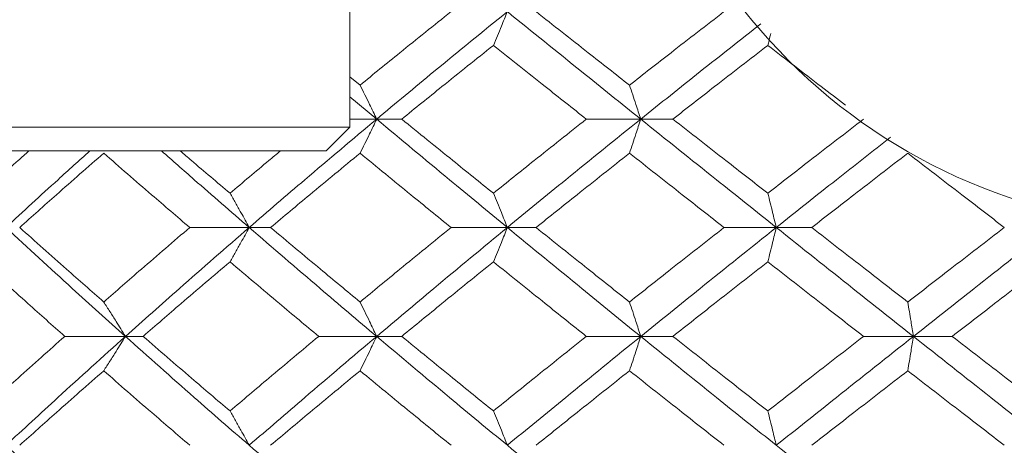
# Model space of a CAD drawing. Header units: inches. Extents: x 1.8 to 28.9, y 1.9 to 20.6.
# Tile 7 of 53: x 5.84 to 6.167, y 9.624 to 9.765. Entities that reach past the tile are written whole.
import ezdxf

# ---------------------------------------------------------------- set-up
doc = ezdxf.new("R2010")
doc.units = ezdxf.units.IN
doc.header["$MEASUREMENT"] = 0

msp = doc.modelspace()

# ---------------------------------------------------------------- linework, layer by layer
at = {"color": 7, "linetype": 'Continuous', "lineweight": 15}
for p, q in [((5.94959, 9.72943), (5.94959, 9.8003)), ((5.94959, 9.74621), (5.95296, 9.74346)), ((5.94959, 9.73961), (5.95848, 9.73215)), ((5.95848, 9.73215), (5.94959, 9.73215)), ((5.95848, 9.73215), (5.96682, 9.73215)), ((6.04626, 9.73215), (6.02818, 9.73215)), ((6.04626, 9.73215), (6.05696, 9.73215)), ((5.94959, 9.72943), (5.79999, 9.72943)), ((5.94172, 9.72156), (5.94959, 9.72943)), ((5.94172, 9.72156), (5.80786, 9.72156)), ((5.9161, 9.69612), (5.89634, 9.69612)), ((5.9161, 9.69612), (5.92322, 9.69612)), ((6.00192, 9.69612), (5.98321, 9.69612)), ((6.00192, 9.69612), (6.01146, 9.69612)), ((6.09132, 9.69612), (6.07395, 9.69612)), ((6.09132, 9.69612), (6.10313, 9.69612)), ((5.87496, 9.65992), (5.85479, 9.65992)), ((5.87496, 9.65992), (5.88082, 9.65992)), ((5.95848, 9.65992), (5.9392, 9.65992)), ((5.95848, 9.65992), (5.96682, 9.65992)), ((6.04626, 9.65992), (6.02818, 9.65992)), ((6.04626, 9.65992), (6.05696, 9.65992)), ((6.13693, 9.65992), (6.12033, 9.65992)), ((6.13693, 9.65992), (6.1498, 9.65992))]:
    msp.add_line(p, q, dxfattribs=at)
msp.add_circle((6.22905, 9.8853), 0.18898, dxfattribs=at)
for points, knots in [([(5.98321, 9.76789), (5.97753, 9.76334), (5.96738, 9.75521), (5.95737, 9.74705), (5.95296, 9.74346)], [0, 0, 0, 0, 0.559197, 1, 1, 1, 1]), ([(6.00192, 9.76789), (5.99375, 9.76125), (5.97913, 9.74936), (5.9648, 9.73742), (5.95848, 9.73215)], [0, 0, 0, 0, 0.558883, 1, 1, 1, 1]), ([(5.99729, 9.75667), (5.99773, 9.75772), (5.99862, 9.75983), (6.00017, 9.76356), (6.00127, 9.76627), (6.00192, 9.76789)], [0, 0, 0, 0, 0.2858, 0.571601, 1, 1, 1, 1]), ([(6.00192, 9.76789), (6.01014, 9.76125), (6.02484, 9.74936), (6.03971, 9.73742), (6.04626, 9.73215)], [0, 0, 0, 0, 0.558883, 1, 1, 1, 1]), ([(6.01146, 9.76789), (6.01723, 9.76334), (6.02756, 9.75521), (6.03795, 9.74705), (6.04253, 9.74346)], [0, 0, 0, 0, 0.559197, 1, 1, 1, 1]), ([(6.07395, 9.76789), (6.06807, 9.76334), (6.05755, 9.75521), (6.04713, 9.74705), (6.04253, 9.74346)], [0, 0, 0, 0, 0.559197, 1, 1, 1, 1]), ([(6.08616, 9.76382), (6.07944, 9.75853), (6.06605, 9.748), (6.05284, 9.73742), (6.04626, 9.73215)], [0, 0, 0, 0, 0.5020273, 1, 1, 1, 1]), ([(6.08851, 9.75667), (6.08878, 9.75772), (6.08912, 9.75902), (6.08945, 9.76034), (6.08951, 9.7606)], [0, 0, 0, 0, 0.8076909, 1, 1, 1, 1]), ([(5.99729, 9.75667), (5.99157, 9.7521), (5.98135, 9.74395), (5.97127, 9.73576), (5.96682, 9.73215)], [0, 0, 0, 0, 0.559287, 1, 1, 1, 1]), ([(5.99729, 9.75667), (6.00303, 9.7521), (6.01329, 9.74395), (6.02363, 9.73576), (6.02818, 9.73215)], [0, 0, 0, 0, 0.559287, 1, 1, 1, 1]), ([(6.08851, 9.75667), (6.08261, 9.7521), (6.07204, 9.74395), (6.06157, 9.73576), (6.05696, 9.73215)], [0, 0, 0, 0, 0.559287, 1, 1, 1, 1]), ([(6.08851, 9.75667), (6.09444, 9.7521), (6.10302, 9.74549), (6.11164, 9.73885), (6.11432, 9.73679)], [0, 0, 0, 0, 0.689486, 1, 1, 1, 1]), ([(5.95296, 9.74346), (5.95349, 9.7424), (5.95455, 9.74029), (5.95639, 9.73653), (5.95769, 9.7338), (5.95848, 9.73215)], [0, 0, 0, 0, 0.285062, 0.570124, 1, 1, 1, 1]), ([(6.04253, 9.74346), (6.04289, 9.7424), (6.04361, 9.74029), (6.04485, 9.73653), (6.04573, 9.7338), (6.04626, 9.73215)], [0, 0, 0, 0, 0.285062, 0.570124, 1, 1, 1, 1]), ([(5.95848, 9.73215), (5.95049, 9.72545), (5.93622, 9.71345), (5.92226, 9.70142), (5.9161, 9.69612)], [0, 0, 0, 0, 0.55931, 1, 1, 1, 1]), ([(5.95296, 9.72082), (5.95349, 9.72188), (5.95454, 9.724), (5.95639, 9.72777), (5.95769, 9.73051), (5.95848, 9.73215)], [0, 0, 0, 0, 0.284788, 0.569576, 1, 1, 1, 1]), ([(5.95848, 9.73215), (5.96652, 9.72545), (5.9809, 9.71345), (5.99549, 9.70142), (6.00192, 9.69612)], [0, 0, 0, 0, 0.5593096, 1, 1, 1, 1]), ([(5.96682, 9.73215), (5.97248, 9.72756), (5.98258, 9.71935), (5.99279, 9.71113), (5.99729, 9.7075)], [0, 0, 0, 0, 0.559485, 1, 1, 1, 1]), ([(6.02818, 9.73215), (6.02239, 9.72756), (6.01204, 9.71935), (6.0018, 9.71113), (5.99729, 9.7075)], [0, 0, 0, 0, 0.559485, 1, 1, 1, 1]), ([(6.04626, 9.73215), (6.03793, 9.72545), (6.02304, 9.71345), (6.00838, 9.70142), (6.00192, 9.69612)], [0, 0, 0, 0, 0.55931, 1, 1, 1, 1]), ([(6.04253, 9.72082), (6.04289, 9.72188), (6.0436, 9.724), (6.04485, 9.72777), (6.04573, 9.73051), (6.04626, 9.73215)], [0, 0, 0, 0, 0.284788, 0.569576, 1, 1, 1, 1]), ([(6.04626, 9.73215), (6.05463, 9.72545), (6.06959, 9.71345), (6.08468, 9.70142), (6.09132, 9.69612)], [0, 0, 0, 0, 0.55931, 1, 1, 1, 1]), ([(6.05696, 9.73215), (6.06283, 9.72756), (6.07332, 9.71935), (6.08387, 9.71113), (6.08851, 9.7075)], [0, 0, 0, 0, 0.559485, 1, 1, 1, 1]), ([(6.12033, 9.73215), (6.11438, 9.72756), (6.10374, 9.71935), (6.09317, 9.71113), (6.08851, 9.7075)], [0, 0, 0, 0, 0.559485, 1, 1, 1, 1]), ([(6.12933, 9.72617), (6.12333, 9.72146), (6.1106, 9.71145), (6.09799, 9.70142), (6.09132, 9.69612)], [0, 0, 0, 0, 0.471531, 1, 1, 1, 1]), ([(5.84284, 9.72156), (5.84164, 9.7205), (5.83636, 9.71582), (5.83118, 9.71113), (5.82718, 9.7075)], [0, 0, 0, 0, 0.22712, 1, 1, 1, 1]), ([(5.86316, 9.72156), (5.85961, 9.71838), (5.85014, 9.70991), (5.84095, 9.70142), (5.83522, 9.69612)], [0, 0, 0, 0, 0.375567, 1, 1, 1, 1]), ([(5.86773, 9.72082), (5.86247, 9.71622), (5.85307, 9.70799), (5.84386, 9.69975), (5.8398, 9.69612)], [0, 0, 0, 0, 0.559577, 1, 1, 1, 1]), ([(5.86773, 9.72082), (5.87303, 9.71622), (5.88249, 9.70799), (5.89211, 9.69975), (5.89634, 9.69612)], [0, 0, 0, 0, 0.559577, 1, 1, 1, 1]), ([(5.88699, 9.72156), (5.89059, 9.71838), (5.90018, 9.70991), (5.90998, 9.70142), (5.9161, 9.69612)], [0, 0, 0, 0, 0.375567, 1, 1, 1, 1]), ([(5.89319, 9.72156), (5.89443, 9.7205), (5.89989, 9.71582), (5.90543, 9.71113), (5.90972, 9.7075)], [0, 0, 0, 0, 0.22712, 1, 1, 1, 1]), ([(5.92646, 9.72156), (5.92518, 9.7205), (5.91955, 9.71582), (5.914, 9.71113), (5.90972, 9.7075)], [0, 0, 0, 0, 0.22712, 1, 1, 1, 1]), ([(5.95296, 9.72082), (5.94737, 9.71622), (5.93739, 9.70799), (5.92755, 9.69975), (5.92322, 9.69612)], [0, 0, 0, 0, 0.559577, 1, 1, 1, 1]), ([(5.95296, 9.72082), (5.95857, 9.71622), (5.9686, 9.70799), (5.97874, 9.69975), (5.98321, 9.69612)], [0, 0, 0, 0, 0.559577, 1, 1, 1, 1]), ([(6.04253, 9.72082), (6.03671, 9.71622), (6.0263, 9.70799), (6.016, 9.69975), (6.01146, 9.69612)], [0, 0, 0, 0, 0.559577, 1, 1, 1, 1]), ([(6.04253, 9.72082), (6.04838, 9.71622), (6.05882, 9.70799), (6.06932, 9.69975), (6.07395, 9.69612)], [0, 0, 0, 0, 0.559577, 1, 1, 1, 1]), ([(6.13505, 9.72082), (6.12908, 9.71622), (6.11841, 9.70799), (6.1078, 9.69975), (6.10313, 9.69612)], [0, 0, 0, 0, 0.559577, 1, 1, 1, 1]), ([(6.13505, 9.72082), (6.14103, 9.71622), (6.15172, 9.70799), (6.16243, 9.69975), (6.16714, 9.69612)], [0, 0, 0, 0, 0.559577, 1, 1, 1, 1]), ([(5.90972, 9.7075), (5.91033, 9.70644), (5.91155, 9.70432), (5.91368, 9.70053), (5.91519, 9.69778), (5.9161, 9.69612)], [0, 0, 0, 0, 0.28433, 0.56866, 1, 1, 1, 1]), ([(5.99729, 9.7075), (5.99773, 9.70644), (5.99862, 9.70432), (6.00017, 9.70053), (6.00126, 9.69778), (6.00192, 9.69612)], [0, 0, 0, 0, 0.28433, 0.56866, 1, 1, 1, 1]), ([(6.08851, 9.7075), (6.08878, 9.70644), (6.08932, 9.70432), (6.09026, 9.70053), (6.09092, 9.69778), (6.09132, 9.69612)], [0, 0, 0, 0, 0.28433, 0.5686601, 1, 1, 1, 1]), ([(5.83522, 9.69612), (5.84254, 9.68937), (5.85561, 9.67731), (5.86905, 9.66523), (5.87496, 9.65992)], [0, 0, 0, 0, 0.559738, 1, 1, 1, 1]), ([(5.8398, 9.69612), (5.84497, 9.6915), (5.8542, 9.68324), (5.8636, 9.67498), (5.86773, 9.67134)], [0, 0, 0, 0, 0.559775, 1, 1, 1, 1]), ([(5.89634, 9.69612), (5.89096, 9.6915), (5.88134, 9.68324), (5.87189, 9.67498), (5.86773, 9.67134)], [0, 0, 0, 0, 0.559775, 1, 1, 1, 1]), ([(5.9161, 9.69612), (5.90833, 9.68937), (5.89446, 9.67731), (5.88092, 9.66523), (5.87496, 9.65992)], [0, 0, 0, 0, 0.559738, 1, 1, 1, 1]), ([(5.90972, 9.68472), (5.91033, 9.68578), (5.91155, 9.68791), (5.91368, 9.6917), (5.91519, 9.69445), (5.9161, 9.69612)], [0, 0, 0, 0, 0.284185, 0.56837, 1, 1, 1, 1]), ([(5.9161, 9.69612), (5.92393, 9.68937), (5.93793, 9.67731), (5.9522, 9.66523), (5.95848, 9.65992)], [0, 0, 0, 0, 0.559738, 1, 1, 1, 1]), ([(5.92322, 9.69612), (5.92873, 9.6915), (5.93858, 9.68324), (5.94856, 9.67498), (5.95296, 9.67134)], [0, 0, 0, 0, 0.559775, 1, 1, 1, 1]), ([(5.98321, 9.69612), (5.97753, 9.6915), (5.96738, 9.68324), (5.95737, 9.67498), (5.95296, 9.67134)], [0, 0, 0, 0, 0.559775, 1, 1, 1, 1]), ([(6.00192, 9.69612), (5.99375, 9.68937), (5.97914, 9.67731), (5.9648, 9.66523), (5.95848, 9.65992)], [0, 0, 0, 0, 0.559738, 1, 1, 1, 1]), ([(5.99729, 9.68472), (5.99773, 9.68578), (5.99862, 9.68791), (6.00016, 9.6917), (6.00126, 9.69445), (6.00192, 9.69612)], [0, 0, 0, 0, 0.2841848, 0.5683696, 1, 1, 1, 1]), ([(6.00192, 9.69612), (6.01014, 9.68937), (6.02483, 9.67731), (6.03971, 9.66523), (6.04626, 9.65992)], [0, 0, 0, 0, 0.559738, 1, 1, 1, 1]), ([(6.01146, 9.69612), (6.01723, 9.6915), (6.02755, 9.68324), (6.03795, 9.67498), (6.04253, 9.67134)], [0, 0, 0, 0, 0.559775, 1, 1, 1, 1]), ([(6.07395, 9.69612), (6.06807, 9.6915), (6.05755, 9.68324), (6.04712, 9.67498), (6.04253, 9.67134)], [0, 0, 0, 0, 0.559775, 1, 1, 1, 1]), ([(6.09132, 9.69612), (6.08287, 9.68937), (6.06777, 9.67731), (6.05284, 9.66523), (6.04626, 9.65992)], [0, 0, 0, 0, 0.559738, 1, 1, 1, 1]), ([(6.08851, 9.68472), (6.08878, 9.68578), (6.08932, 9.68791), (6.09026, 9.6917), (6.09092, 9.69445), (6.09132, 9.69612)], [0, 0, 0, 0, 0.284185, 0.56837, 1, 1, 1, 1]), ([(6.09132, 9.69612), (6.09981, 9.68937), (6.11496, 9.67731), (6.13021, 9.66523), (6.13693, 9.65992)], [0, 0, 0, 0, 0.559738, 1, 1, 1, 1]), ([(6.10313, 9.69612), (6.10908, 9.6915), (6.11969, 9.68324), (6.13036, 9.67498), (6.13505, 9.67134)], [0, 0, 0, 0, 0.559775, 1, 1, 1, 1]), ([(6.16714, 9.69612), (6.16114, 9.6915), (6.15043, 9.68324), (6.13975, 9.67498), (6.13505, 9.67134)], [0, 0, 0, 0, 0.5597754, 1, 1, 1, 1]), ([(6.1829, 9.69612), (6.1743, 9.68937), (6.15894, 9.67731), (6.14366, 9.66523), (6.13693, 9.65992)], [0, 0, 0, 0, 0.559738, 1, 1, 1, 1]), ([(5.82718, 9.68472), (5.83229, 9.68009), (5.8414, 9.67183), (5.8507, 9.66356), (5.85479, 9.65992)], [0, 0, 0, 0, 0.5598669, 1, 1, 1, 1]), ([(5.90972, 9.68472), (5.90428, 9.68009), (5.89457, 9.67183), (5.88502, 9.66356), (5.88082, 9.65992)], [0, 0, 0, 0, 0.559867, 1, 1, 1, 1]), ([(5.90972, 9.68472), (5.91518, 9.68009), (5.92494, 9.67183), (5.93484, 9.66356), (5.9392, 9.65992)], [0, 0, 0, 0, 0.559867, 1, 1, 1, 1]), ([(5.99729, 9.68472), (5.99157, 9.68009), (5.98136, 9.67183), (5.97126, 9.66356), (5.96682, 9.65992)], [0, 0, 0, 0, 0.559867, 1, 1, 1, 1]), ([(5.99729, 9.68472), (6.00303, 9.68009), (6.01328, 9.67183), (6.02363, 9.66356), (6.02818, 9.65992)], [0, 0, 0, 0, 0.559867, 1, 1, 1, 1]), ([(6.08851, 9.68472), (6.0826, 9.68009), (6.07205, 9.67183), (6.06157, 9.66356), (6.05696, 9.65992)], [0, 0, 0, 0, 0.559867, 1, 1, 1, 1]), ([(6.08851, 9.68472), (6.09444, 9.68009), (6.10502, 9.67183), (6.11565, 9.66356), (6.12033, 9.65992)], [0, 0, 0, 0, 0.559867, 1, 1, 1, 1]), ([(6.18196, 9.68472), (6.17595, 9.68009), (6.16521, 9.67183), (6.15451, 9.66356), (6.1498, 9.65992)], [0, 0, 0, 0, 0.559867, 1, 1, 1, 1]), ([(5.86773, 9.67134), (5.86843, 9.67027), (5.86981, 9.66815), (5.87222, 9.66435), (5.87393, 9.66159), (5.87496, 9.65992)], [0, 0, 0, 0, 0.284008, 0.568017, 1, 1, 1, 1]), ([(5.95296, 9.67134), (5.95348, 9.67027), (5.95454, 9.66815), (5.95638, 9.66435), (5.95769, 9.66159), (5.95848, 9.65992)], [0, 0, 0, 0, 0.284008, 0.568017, 1, 1, 1, 1]), ([(6.04253, 9.67134), (6.04289, 9.67027), (6.0436, 9.66815), (6.04485, 9.66435), (6.04573, 9.66159), (6.04626, 9.65992)], [0, 0, 0, 0, 0.284008, 0.568017, 1, 1, 1, 1]), ([(6.13505, 9.67134), (6.13523, 9.67027), (6.13559, 9.66815), (6.13622, 9.66435), (6.13666, 9.66159), (6.13693, 9.65992)], [0, 0, 0, 0, 0.284008, 0.568017, 1, 1, 1, 1]), ([(5.85479, 9.65992), (5.84959, 9.65529), (5.8403, 9.64702), (5.83119, 9.63875), (5.82718, 9.63511)], [0, 0, 0, 0, 0.560066, 1, 1, 1, 1]), ([(5.87496, 9.65992), (5.86744, 9.65315), (5.85402, 9.64108), (5.84096, 9.62901), (5.83522, 9.6237)], [0, 0, 0, 0, 0.5601662, 1, 1, 1, 1]), ([(5.86773, 9.6485), (5.86843, 9.64956), (5.86981, 9.65169), (5.87222, 9.65549), (5.87393, 9.65825), (5.87496, 9.65992)], [0, 0, 0, 0, 0.283992, 0.567985, 1, 1, 1, 1]), ([(5.87496, 9.65992), (5.88255, 9.65315), (5.89611, 9.64108), (5.90999, 9.62901), (5.9161, 9.6237)], [0, 0, 0, 0, 0.5601662, 1, 1, 1, 1]), ([(5.88082, 9.65992), (5.88617, 9.65529), (5.89573, 9.64702), (5.90544, 9.63875), (5.90972, 9.63511)], [0, 0, 0, 0, 0.560066, 1, 1, 1, 1]), ([(5.9392, 9.65992), (5.93366, 9.65529), (5.92376, 9.64702), (5.91401, 9.63875), (5.90972, 9.63511)], [0, 0, 0, 0, 0.560066, 1, 1, 1, 1]), ([(5.95848, 9.65992), (5.95049, 9.65315), (5.93623, 9.64108), (5.92225, 9.62901), (5.9161, 9.6237)], [0, 0, 0, 0, 0.560166, 1, 1, 1, 1]), ([(5.95296, 9.6485), (5.95348, 9.64956), (5.95454, 9.65169), (5.95638, 9.65549), (5.95769, 9.65825), (5.95848, 9.65992)], [0, 0, 0, 0, 0.283992, 0.567985, 1, 1, 1, 1]), ([(5.95848, 9.65992), (5.96652, 9.65315), (5.98088, 9.64108), (5.9955, 9.62901), (6.00192, 9.6237)], [0, 0, 0, 0, 0.560166, 1, 1, 1, 1]), ([(5.96682, 9.65992), (5.97248, 9.65529), (5.98258, 9.64702), (5.99279, 9.63875), (5.99729, 9.63511)], [0, 0, 0, 0, 0.560066, 1, 1, 1, 1]), ([(6.02818, 9.65992), (6.02239, 9.65529), (6.01204, 9.64702), (6.0018, 9.63875), (5.99729, 9.63511)], [0, 0, 0, 0, 0.560066, 1, 1, 1, 1]), ([(6.04626, 9.65992), (6.03793, 9.65315), (6.02306, 9.64108), (6.00838, 9.62901), (6.00192, 9.6237)], [0, 0, 0, 0, 0.560166, 1, 1, 1, 1]), ([(6.04253, 9.6485), (6.04289, 9.64956), (6.0436, 9.65169), (6.04485, 9.65549), (6.04573, 9.65825), (6.04626, 9.65992)], [0, 0, 0, 0, 0.283992, 0.567985, 1, 1, 1, 1]), ([(6.04626, 9.65992), (6.05463, 9.65315), (6.06958, 9.64108), (6.08468, 9.62901), (6.09132, 9.6237)], [0, 0, 0, 0, 0.560166, 1, 1, 1, 1]), ([(6.05696, 9.65992), (6.06283, 9.65529), (6.07331, 9.64702), (6.08387, 9.63875), (6.08851, 9.63511)], [0, 0, 0, 0, 0.560066, 1, 1, 1, 1]), ([(6.12033, 9.65992), (6.11438, 9.65529), (6.10374, 9.64702), (6.09317, 9.63875), (6.08851, 9.63511)], [0, 0, 0, 0, 0.560066, 1, 1, 1, 1]), ([(6.13693, 9.65992), (6.12839, 9.65315), (6.11313, 9.64108), (6.09799, 9.62901), (6.09132, 9.6237)], [0, 0, 0, 0, 0.560166, 1, 1, 1, 1]), ([(6.13505, 9.6485), (6.13523, 9.64956), (6.13559, 9.65169), (6.13622, 9.65549), (6.13666, 9.65825), (6.13693, 9.65992)], [0, 0, 0, 0, 0.283992, 0.567985, 1, 1, 1, 1]), ([(6.13693, 9.65992), (6.14549, 9.65315), (6.16078, 9.64108), (6.17614, 9.62901), (6.1829, 9.6237)], [0, 0, 0, 0, 0.560166, 1, 1, 1, 1]), ([(6.1498, 9.65992), (6.1558, 9.65529), (6.1665, 9.64702), (6.17724, 9.63875), (6.18196, 9.63511)], [0, 0, 0, 0, 0.560066, 1, 1, 1, 1]), ([(5.86773, 9.6485), (5.86247, 9.64387), (5.85308, 9.6356), (5.84386, 9.62734), (5.8398, 9.6237)], [0, 0, 0, 0, 0.560157, 1, 1, 1, 1]), ([(5.86773, 9.6485), (5.87303, 9.64387), (5.88249, 9.6356), (5.89211, 9.62734), (5.89634, 9.6237)], [0, 0, 0, 0, 0.560157, 1, 1, 1, 1]), ([(5.95296, 9.6485), (5.94737, 9.64387), (5.93739, 9.6356), (5.92755, 9.62734), (5.92322, 9.6237)], [0, 0, 0, 0, 0.560157, 1, 1, 1, 1]), ([(5.95296, 9.6485), (5.95857, 9.64387), (5.9686, 9.6356), (5.97874, 9.62734), (5.98321, 9.6237)], [0, 0, 0, 0, 0.560157, 1, 1, 1, 1]), ([(6.04253, 9.6485), (6.03671, 9.64387), (6.02631, 9.6356), (6.01599, 9.62734), (6.01146, 9.6237)], [0, 0, 0, 0, 0.560157, 1, 1, 1, 1]), ([(6.04253, 9.6485), (6.04838, 9.64387), (6.05881, 9.6356), (6.06933, 9.62734), (6.07395, 9.6237)], [0, 0, 0, 0, 0.560157, 1, 1, 1, 1]), ([(6.13505, 9.6485), (6.12908, 9.64387), (6.11842, 9.6356), (6.1078, 9.62734), (6.10313, 9.6237)], [0, 0, 0, 0, 0.560157, 1, 1, 1, 1]), ([(6.13505, 9.6485), (6.14103, 9.64387), (6.15171, 9.6356), (6.16243, 9.62734), (6.16714, 9.6237)], [0, 0, 0, 0, 0.560157, 1, 1, 1, 1]), ([(5.90972, 9.63511), (5.91033, 9.63405), (5.91155, 9.63192), (5.91368, 9.62813), (5.91519, 9.62537), (5.9161, 9.6237)], [0, 0, 0, 0, 0.2840981, 0.5681962, 1, 1, 1, 1]), ([(5.99729, 9.63511), (5.99773, 9.63405), (5.99862, 9.63192), (6.00016, 9.62813), (6.00126, 9.62537), (6.00192, 9.6237)], [0, 0, 0, 0, 0.284098, 0.568196, 1, 1, 1, 1]), ([(6.08851, 9.63511), (6.08878, 9.63405), (6.08932, 9.63192), (6.09026, 9.62813), (6.09092, 9.62537), (6.09132, 9.6237)], [0, 0, 0, 0, 0.2840981, 0.5681962, 1, 1, 1, 1]), ([(5.83522, 9.6237), (5.84254, 9.61695), (5.8556, 9.6049), (5.86905, 9.59289), (5.87496, 9.58761)], [0, 0, 0, 0, 0.560594, 1, 1, 1, 1]), ([(5.9161, 9.6237), (5.92394, 9.61695), (5.93791, 9.6049), (5.9522, 9.59289), (5.95848, 9.58761)], [0, 0, 0, 0, 0.560594, 1, 1, 1, 1]), ([(6.00192, 9.6237), (6.01015, 9.61695), (6.02482, 9.6049), (6.03972, 9.59289), (6.04626, 9.58761)], [0, 0, 0, 0, 0.5605943, 1, 1, 1, 1]), ([(6.09132, 9.6237), (6.09981, 9.61695), (6.11495, 9.6049), (6.13022, 9.59289), (6.13693, 9.58761)], [0, 0, 0, 0, 0.560594, 1, 1, 1, 1])]:
    msp.add_open_spline(points, degree=3, knots=knots, dxfattribs=at)

doc.saveas('drawing.dxf')
